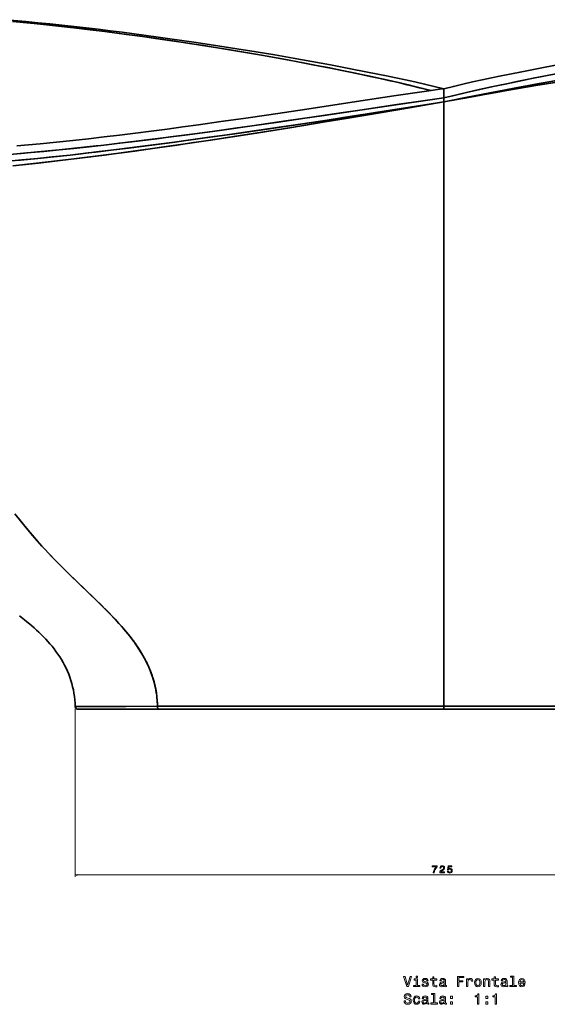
# Model space of a CAD drawing. Extents: x -346 to 3667, y -207 to 3098.
# Tile 6 of 13: x 176 to 697, y 1461 to 2434. Entities that reach past the tile are written whole.
import ezdxf

# ---------------------------------------------------------------- set-up
doc = ezdxf.new("R2010")
doc.units = 0

msp = doc.modelspace()

# ---------------------------------------------------------------- linework, layer by layer
at = {"color": 7, "lineweight": 35, "ltscale": 0.227051}
msp.add_line((594.5, 2356.7), (594.5, 2365.78), dxfattribs=at)
at = {"color": 7, "lineweight": 35, "ltscale": 0.22691}
msp.add_line((594.5, 2365.77), (594.5, 2356.7), dxfattribs=at)
at = {"color": 7, "lineweight": 35, "ltscale": 0.000653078}
msp.add_line((594.5, 2365.75), (594.5, 2365.73), dxfattribs=at)
at = {"color": 7, "lineweight": 35, "ltscale": 0.07478}
msp.add_line((594.5, 2361.8), (594.5, 2364.79), dxfattribs=at)
at = {"color": 7, "lineweight": 35, "ltscale": 0.006433}
msp.add_line((594.5, 2364.45), (594.5, 2364.19), dxfattribs=at)
at = {"color": 7, "lineweight": 35, "ltscale": 0.033014}
msp.add_line((594.5, 2356.98), (594.5, 2358.3), dxfattribs=at)
at = {"color": 7, "lineweight": 35, "ltscale": 0.032239}
msp.add_line((594.5, 2358.28), (594.5, 2356.99), dxfattribs=at)
at = {"color": 7, "lineweight": 35, "ltscale": 0.098425}
for p, q in [((594.5, 2352.71), (594.5, 2356.65)), ((594.5, 2356.65), (594.5, 2352.71))]:
    msp.add_line(p, q, dxfattribs=at)
at = {"color": 7, "lineweight": 35, "ltscale": 0.085986}
for p, q in [((594.5, 2349.27), (594.5, 2352.71)), ((594.5, 2352.71), (594.5, 2349.27))]:
    msp.add_line(p, q, dxfattribs=at)
at = {"color": 7, "lineweight": 35}
for p, q in [((594.5, 1755.65), (594.5, 2349.27)), ((594.5, 2349.27), (594.5, 1755.65)), ((233.46, 1752.71), (313.44, 1752.71)), ((288.07, 1752.71), (233.46, 1752.71)), ((313.44, 1752.71), (233.46, 1752.71)), ((594.5, 1752.71), (243.08, 1752.71)), ((243.08, 1752.71), (594.5, 1752.71)), ((594.5, 1752.71), (289.39, 1752.71)), ((313.44, 1752.71), (594.5, 1752.71)), ((594.5, 1752.71), (313.44, 1752.71)), ((594.5, 1752.71), (875.56, 1752.71)), ((594.5, 1752.71), (945.92, 1752.71)), ((594.5, 1752.71), (899.61, 1752.71)), ((594.5, 1752.71), (899.61, 1752.71)), ((945.92, 1752.71), (594.5, 1752.71))]:
    msp.add_line(p, q, dxfattribs=at)
at = {"color": 8, "lineweight": 13}
for p, q in [((230.46, 1753.62), (230.48, 1587.09)), ((230.48, 1589.09), (955.56, 1589.18))]:
    msp.add_line(p, q, dxfattribs=at)
at = {"color": 7, "lineweight": 35, "ltscale": 0.003145}
msp.add_line((233.46, 1752.71), (233.33, 1752.71), dxfattribs=at)
at = {"color": 7, "lineweight": 35, "ltscale": 0.002263}
msp.add_line((243.08, 1752.71), (243.17, 1752.71), dxfattribs=at)
at = {"color": 7, "lineweight": 35, "ltscale": 0.032854}
msp.add_line((289.39, 1752.71), (288.07, 1752.71), dxfattribs=at)
at = {"color": 7, "lineweight": 35, "ltscale": 0.073407}
msp.add_line((594.5, 1752.71), (594.5, 1755.65), dxfattribs=at)
at = {"color": 7, "lineweight": 35, "ltscale": 0.073404}
msp.add_line((594.5, 1755.65), (594.5, 1752.71), dxfattribs=at)
at = {"color": 7, "lineweight": 35}
for points in [[(162.03, 2433.96), (181.76, 2432.15), (193.6, 2431), (205.42, 2429.79), (217.37, 2428.53), (229.31, 2427.21), (241.23, 2425.85), (253.14, 2424.45), (265.01, 2423), (276.87, 2421.51), (288.67, 2419.99), (300.45, 2418.43), (312.24, 2416.83), (324.02, 2415.19), (347.55, 2411.79), (371.3, 2408.21), (390.25, 2405.23), (409.08, 2402.19), (427.54, 2399.1), (445.87, 2395.94), (464.19, 2392.68), (482.52, 2389.32), (500.81, 2385.86), (519.08, 2382.28), (537.82, 2378.47), (547.23, 2376.5), (556.63, 2374.48), (566.09, 2372.41), (575.53, 2370.27), (585.02, 2368.06), (594.5, 2365.78)], [(581.88, 2363.99), (570.68, 2366.8), (559.5, 2369.5), (548.32, 2372.1), (539.93, 2374.01), (531.53, 2375.88), (521.5, 2378.07), (511.46, 2380.21), (500.44, 2382.5), (489.41, 2384.75), (477.33, 2387.16), (465.24, 2389.51), (447.14, 2392.93), (429.03, 2396.24), (410.84, 2399.46), (388.9, 2403.2), (369.19, 2406.44), (357.38, 2408.32), (343.33, 2410.5), (329.31, 2412.61), (308.72, 2415.61), (295, 2417.54), (281.28, 2419.4), (259.88, 2422.19), (239.62, 2424.7), (221.66, 2426.8), (203.87, 2428.76), (186.15, 2430.61), (168.51, 2432.33)], [(171.55, 2432.04), (186.81, 2430.54), (202.11, 2428.95), (222.88, 2426.66), (244.3, 2424.13), (259.72, 2422.21), (281.52, 2419.37), (296.83, 2417.28), (312.13, 2415.12), (330.52, 2412.43), (339.67, 2411.05), (360.52, 2407.82), (381.43, 2404.44), (402.54, 2400.89), (414.36, 2398.85), (434.99, 2395.16), (455.57, 2391.35), (468.78, 2388.83), (481.99, 2386.24), (490.57, 2384.52), (507.22, 2381.1), (521.87, 2377.99), (536.5, 2374.78), (551.14, 2371.45), (558.46, 2369.74), (565.79, 2367.99), (573.84, 2366.02), (581.88, 2363.99)], [(706.48, 2389.32), (688.19, 2385.86), (669.92, 2382.28), (651.18, 2378.47), (641.77, 2376.5), (632.37, 2374.48), (622.91, 2372.41), (613.47, 2370.27), (603.98, 2368.06), (594.5, 2365.78)], [(594.5, 2356.65), (603.43, 2358.85), (610.13, 2360.45), (616.83, 2362.02), (630.14, 2365.03), (643.44, 2367.94), (656.73, 2370.75), (666.7, 2372.81), (676.66, 2374.82), (696.59, 2378.73), (709.29, 2381.15)], [(594.5, 2356.65), (604.73, 2359.16), (617.02, 2362.06), (629.32, 2364.85), (641.62, 2367.55), (651.5, 2369.66), (661.38, 2371.72), (672.17, 2373.92), (682.95, 2376.07), (694.9, 2378.4), (706.87, 2380.69)], [(713.7, 2375.23), (688.89, 2370.77), (664.05, 2366.17), (639.97, 2361.61), (615.83, 2356.93), (599.83, 2353.77), (594.5, 2352.71)], [(712.62, 2375.04), (693.08, 2371.53), (673.53, 2367.94), (658.84, 2365.19), (644.12, 2362.4), (615.8, 2356.92), (594.5, 2352.71)], [(712.62, 2373.38), (685.48, 2368.86), (664.12, 2365.2), (642.71, 2361.45), (621.23, 2357.61), (594.5, 2352.71)], [(594.5, 2352.71), (621.06, 2357.58), (643.75, 2361.64), (666.39, 2365.6), (689.48, 2369.53), (712.53, 2373.36)], [(594.5, 2365.77), (590.37, 2365.2), (582.13, 2364.03), (545.16, 2358.64), (508.46, 2353.14), (459.27, 2345.71), (421.75, 2340.1), (396.74, 2336.43), (374.42, 2333.22), (352.22, 2330.1), (336.82, 2327.98), (321.25, 2325.88), (305.51, 2323.82), (289.85, 2321.83), (274.36, 2319.92), (258.99, 2318.09), (243.61, 2316.33), (228.03, 2314.62), (211.94, 2312.95), (195.99, 2311.39), (184.37, 2310.31), (172.77, 2309.3)], [(513.87, 2344.97), (549.62, 2350.24), (567.55, 2352.85), (581.02, 2354.79), (594.5, 2356.7)], [(594.5, 2356.7), (578.28, 2354.39), (545.96, 2349.7), (513.87, 2344.97)], [(166.21, 2300.94), (182.76, 2302.35), (199.32, 2303.88), (214.53, 2305.36), (229.79, 2306.93), (251.28, 2309.26), (256.01, 2309.8), (277.26, 2312.26), (298.61, 2314.85), (320.08, 2317.55), (341.51, 2320.35), (365.93, 2323.63), (390.4, 2327.01), (402.99, 2328.79), (431.12, 2332.81), (459.48, 2336.94), (495.04, 2342.18), (513.87, 2344.97)], [(167.72, 2294.46), (177.57, 2295.37), (193.46, 2296.91), (209.43, 2298.55), (225.47, 2300.29), (243.29, 2302.31), (250.65, 2303.16), (271.18, 2305.64), (291.77, 2308.22), (310.08, 2310.59), (328.43, 2313.02), (356.45, 2316.86), (388.14, 2321.33), (420.03, 2325.96), (453.17, 2330.88), (490.26, 2336.49), (527.18, 2342.17), (575.88, 2349.77), (594.5, 2352.71)], [(168.68, 2289.69), (178.45, 2290.68), (194.35, 2292.38), (210.34, 2294.17), (226.38, 2296.06), (245.01, 2298.36), (263.41, 2300.71), (276.44, 2302.44), (289.5, 2304.21), (315.79, 2307.88), (341.47, 2311.61), (359.63, 2314.32), (376.58, 2316.89), (393.55, 2319.51), (427.74, 2324.91), (456.43, 2329.54), (477.31, 2332.97), (498.08, 2336.41), (525.6, 2341.02), (553.18, 2345.68), (594.5, 2352.71)], [(168.9, 2289.71), (186.25, 2291.5), (203.63, 2293.41), (217.93, 2295.06), (232.24, 2296.77), (251.08, 2299.12), (259.34, 2300.19), (275.84, 2302.36), (292.39, 2304.6), (311.72, 2307.31), (331.08, 2310.09), (347.33, 2312.48), (361.98, 2314.67), (385.71, 2318.3), (409.52, 2322.02), (444.59, 2327.62), (469.17, 2331.63), (499.21, 2336.6), (529.2, 2341.62), (550.92, 2345.29), (594.5, 2352.71)], [(594.5, 2352.71), (550.02, 2345.72), (505.79, 2338.87), (479.36, 2334.83), (452.78, 2330.82), (434.23, 2328.05), (398.4, 2322.81), (380.6, 2320.26), (362.87, 2317.75), (335.19, 2313.94), (329.11, 2313.12), (306.04, 2310.06), (283.07, 2307.12), (268.64, 2305.33), (254.23, 2303.59), (231.13, 2300.92), (225.44, 2300.28), (207.78, 2298.38), (190.19, 2296.58), (172.69, 2294.91)], [(513.87, 2344.97), (476.27, 2339.41), (438.65, 2333.9), (402.81, 2328.76), (377.99, 2325.29), (350.85, 2321.59), (324.56, 2318.13), (311.23, 2316.42), (286.33, 2313.34), (273.96, 2311.87), (261.61, 2310.43), (241.4, 2308.18), (229.02, 2306.85), (211.15, 2305.03), (193.36, 2303.32), (173.74, 2301.57)], [(170.86, 1945.95), (176.4, 1938.9), (182.04, 1931.94), (187.78, 1925.1), (193.63, 1918.37), (199.6, 1911.75), (205.68, 1905.24), (209.9, 1900.85), (214.16, 1896.5), (219.9, 1890.76), (223.75, 1886.97), (231.51, 1879.46), (240.32, 1871.02), (249.11, 1862.58), (253.49, 1858.33), (257.84, 1854.05), (260.87, 1851.01), (263.89, 1847.94), (266.87, 1844.85), (269.83, 1841.72), (273.71, 1837.48), (277.52, 1833.17), (281.24, 1828.76), (284.62, 1824.55), (286.36, 1822.3), (288.06, 1820.02), (289.56, 1817.94), (291.04, 1815.84), (293.45, 1812.23), (295.77, 1808.54), (297.97, 1804.78), (300.05, 1800.93), (301.04, 1798.97), (301.99, 1797), (303.55, 1793.55), (304.98, 1790.04), (306.29, 1786.47), (307.47, 1782.86), (308.5, 1779.19), (309.4, 1775.49), (310.14, 1771.75), (310.58, 1769.09), (310.94, 1766.41), (311.23, 1763.73), (311.4, 1761.75), (311.52, 1759.77), (311.61, 1757.72), (311.66, 1755.67)], [(174.03, 1941.88), (179.38, 1935.19), (183.84, 1929.77), (188.36, 1924.43), (192.95, 1919.15), (197.61, 1913.94), (200.75, 1910.51), (203.92, 1907.11), (207.12, 1903.73), (210.35, 1900.39), (216.87, 1893.77), (222.49, 1888.21), (226.26, 1884.52), (233.86, 1877.2), (245.29, 1866.26), (250.98, 1860.78), (255.74, 1856.13), (260.46, 1851.43), (265.13, 1846.67), (269.72, 1841.83), (274.24, 1836.9), (276.46, 1834.39), (278.64, 1831.86), (280.55, 1829.6), (282.42, 1827.31), (284.27, 1825), (286.09, 1822.65), (287.87, 1820.28), (289.61, 1817.87), (292.15, 1814.2), (294.59, 1810.46), (296.91, 1806.62), (298.03, 1804.68), (299.11, 1802.71), (301.02, 1799.01), (302.8, 1795.24), (303.64, 1793.33), (304.44, 1791.39), (305.46, 1788.79), (306.4, 1786.16), (307.27, 1783.51), (308.32, 1779.9), (309.22, 1776.26), (309.99, 1772.59), (310.61, 1768.88), (311.09, 1765.15), (311.42, 1761.41), (311.58, 1758.54), (311.66, 1755.67)], [(230.46, 1755.62), (230.31, 1758.89), (230.06, 1762.14), (229.69, 1765.4), (229.22, 1768.64), (228.63, 1771.85), (227.92, 1775.03), (227.11, 1778.18), (226.18, 1781.3), (225.14, 1784.38), (224, 1787.41), (222.75, 1790.4), (221.41, 1793.34), (219.97, 1796.23), (218.43, 1799.06), (216.81, 1801.85), (215.11, 1804.57), (213.33, 1807.24), (211.48, 1809.85), (209.57, 1812.41), (207.59, 1814.92), (205.55, 1817.37), (203.46, 1819.77), (201.32, 1822.11), (199.14, 1824.41), (196.91, 1826.65), (194.65, 1828.85), (192.34, 1831.02), (190, 1833.14), (187.63, 1835.21), (185.24, 1837.25), (182.8, 1839.26), (180.35, 1841.24), (175.4, 1845.07)], [(311.66, 1755.67), (259.28, 1755.54), (243.65, 1755.51), (236.18, 1755.52), (231.9, 1755.55), (230.62, 1755.6), (230.48, 1755.61), (230.46, 1755.62), (230.46, 1755.62), (230.46, 1755.62), (230.46, 1755.62)], [(311.66, 1755.67), (280.33, 1755.59), (264.83, 1755.55), (243.35, 1755.51), (235.05, 1755.52), (231.65, 1755.56), (230.77, 1755.59)], [(594.5, 1755.65), (513.25, 1755.81), (457.23, 1755.84), (377.2, 1755.79), (312.2, 1755.67), (311.66, 1755.67)], [(594.5, 1755.65), (513.43, 1755.81), (455.81, 1755.84), (373.17, 1755.79), (312.15, 1755.67), (311.66, 1755.67)], [(313.44, 1752.71), (313.23, 1752.73), (313.02, 1752.79), (312.64, 1753.03), (312.32, 1753.38), (312.06, 1753.81), (311.87, 1754.3), (311.71, 1754.97), (311.66, 1755.67)], [(313.44, 1752.71), (313.23, 1752.73), (313.02, 1752.79), (312.64, 1753.03), (312.32, 1753.38), (312.06, 1753.81), (311.87, 1754.3), (311.71, 1754.97), (311.66, 1755.67)], [(594.5, 1755.65), (676.12, 1755.9), (740.3, 1755.99), (819.66, 1756.02), (875.27, 1755.96), (901.75, 1755.9)], [(901.75, 1755.9), (878.4, 1755.95), (793.28, 1756.02), (715.5, 1755.97), (657.03, 1755.85), (594.5, 1755.65)]]:
    msp.add_lwpolyline(points, dxfattribs=at)
at = {"color": 8, "lineweight": 13}
for points in [[(584.15, 1591.13), (585.16, 1591.13), (585.5, 1592.8), (586.08, 1594.35), (586.91, 1595.79), (587.99, 1597.15), (587.99, 1597.98), (583.19, 1597.98), (583.19, 1597.06), (587.02, 1597.06), (585.91, 1595.7), (585.07, 1594.28), (584.49, 1592.77)], [(590.56, 1591.13), (595.37, 1591.13), (595.37, 1592), (591.57, 1592), (591.78, 1592.48), (592.14, 1592.87), (593.26, 1593.59), (593.86, 1593.89), (594.52, 1594.32), (595, 1594.83), (595.27, 1595.42), (595.37, 1596.1), (595.2, 1596.94), (594.72, 1597.61), (594, 1598.03), (593.06, 1598.18), (592.09, 1598.01), (591.35, 1597.54), (590.88, 1596.78), (590.72, 1595.78), (590.72, 1595.64), (591.64, 1595.64), (591.64, 1595.72), (591.73, 1596.41), (592, 1596.91), (592.43, 1597.24), (593.01, 1597.35), (593.59, 1597.25), (594.03, 1596.99), (594.31, 1596.6), (594.41, 1596.11), (594.34, 1595.64), (594.15, 1595.25), (593.83, 1594.91), (593.38, 1594.6), (592.79, 1594.28), (591.8, 1593.66), (591.1, 1592.99), (590.69, 1592.18), (590.56, 1591.16)], [(597.99, 1592.96), (598.21, 1592.13), (598.71, 1591.49), (599.43, 1591.08), (600.36, 1590.93), (601.38, 1591.11), (602.18, 1591.61), (602.68, 1592.4), (602.87, 1593.4), (602.7, 1594.34), (602.22, 1595.08), (601.46, 1595.55), (600.48, 1595.72), (599.72, 1595.6), (599.14, 1595.27), (599.42, 1597.16), (602.49, 1597.16), (602.49, 1597.98), (598.75, 1597.98), (598.19, 1594.27), (599, 1594.27), (599.58, 1594.75), (600.33, 1594.92), (600.98, 1594.81), (601.47, 1594.48), (601.78, 1593.99), (601.89, 1593.35), (601.78, 1592.72), (601.46, 1592.22), (600.97, 1591.91), (600.33, 1591.8), (599.8, 1591.87), (599.38, 1592.1), (599.08, 1592.47), (598.93, 1592.96)]]:
    msp.add_lwpolyline(points, close=True, dxfattribs=at)
msp.add_lwpolyline([(232.41, 1589.61), (230.48, 1589.09), (232.41, 1588.57)], dxfattribs=at)
at = {"color": 7, "lineweight": 13}
for points in [[(561.34, 1488.85), (558.84, 1480.33), (556.26, 1488.85), (554.89, 1488.85), (558.12, 1478.83), (559.56, 1478.83), (562.71, 1488.85)], [(568.45, 1489.18), (567.11, 1489.18), (567.11, 1487.74), (568.45, 1487.74)], [(583.58, 1485.23), (583.58, 1481.35), (583.66, 1480.1), (584.07, 1479.24), (584.87, 1478.73), (586.24, 1478.56), (587.74, 1478.63), (587.74, 1479.73), (586.65, 1479.64), (585.65, 1479.76), (585.12, 1480.12), (584.89, 1480.72), (584.85, 1481.57), (584.85, 1485.23), (587.74, 1485.23), (587.74, 1486.31), (584.85, 1486.31), (584.85, 1488.57), (583.58, 1488.57), (583.58, 1486.31), (581.39, 1486.31), (581.39, 1485.23)], [(607.93, 1478.83), (609.27, 1478.83), (609.27, 1483.43), (613.48, 1483.43), (613.48, 1484.63), (609.27, 1484.63), (609.27, 1487.62), (614.44, 1487.62), (614.44, 1488.83), (607.93, 1488.83)], [(644.3, 1485.23), (644.3, 1481.35), (644.38, 1480.1), (644.79, 1479.24), (645.6, 1478.73), (646.96, 1478.56), (648.46, 1478.63), (648.46, 1479.73), (647.37, 1479.64), (646.37, 1479.76), (645.84, 1480.12), (645.61, 1480.72), (645.57, 1481.57), (645.57, 1485.23), (648.46, 1485.23), (648.46, 1486.31), (645.57, 1486.31), (645.57, 1488.57), (644.3, 1488.57), (644.3, 1486.31), (642.11, 1486.31), (642.11, 1485.23)], [(662.47, 1488.11), (662.47, 1479.9), (659.86, 1479.9), (659.86, 1478.83), (666.33, 1478.83), (666.33, 1479.9), (663.74, 1479.9), (663.74, 1489.18), (660.48, 1489.18), (660.48, 1488.11)], [(568.4, 1479.9), (568.4, 1486.31), (565.15, 1486.31), (565.15, 1485.23), (567.14, 1485.23), (567.14, 1479.9), (564.54, 1479.9), (564.54, 1478.83), (571.03, 1478.83), (571.03, 1479.9)], [(576.99, 1483.34), (575.77, 1483.63), (574.86, 1483.96), (574.56, 1484.64), (574.64, 1485.12), (574.95, 1485.46), (575.44, 1485.68), (576.14, 1485.76), (576.82, 1485.68), (577.35, 1485.42), (577.7, 1485.03), (577.84, 1484.51), (579.08, 1484.51), (579.08, 1484.54), (578.87, 1485.48), (578.28, 1486.21), (577.35, 1486.67), (576.14, 1486.84), (574.92, 1486.67), (574.02, 1486.2), (573.46, 1485.49), (573.29, 1484.6), (573.42, 1483.73), (573.82, 1483.13), (574.49, 1482.69), (575.45, 1482.39), (576.86, 1482.05), (577.73, 1481.69), (577.96, 1481.4), (578.04, 1480.97), (577.91, 1480.43), (577.57, 1480.03), (577.01, 1479.77), (576.26, 1479.68), (575.47, 1479.77), (574.89, 1480.07), (574.5, 1480.56), (574.34, 1481.24), (573.12, 1481.24), (573.32, 1480.09), (573.91, 1479.25), (574.85, 1478.75), (576.14, 1478.56), (577.5, 1478.75), (578.49, 1479.25), (579.1, 1480.06), (579.31, 1481.11), (579.15, 1482.02), (578.71, 1482.64), (577.97, 1483.04)], [(595.15, 1479.84), (595.15, 1479.8), (595.22, 1479.31), (595.44, 1478.96), (596.34, 1478.69), (597.05, 1478.8), (597.05, 1479.78), (596.75, 1479.74), (596.34, 1479.93), (596.27, 1480.5), (596.27, 1484.51), (596.1, 1485.53), (595.6, 1486.25), (594.72, 1486.69), (593.48, 1486.84), (592.27, 1486.67), (591.37, 1486.18), (590.81, 1485.42), (590.62, 1484.41), (590.62, 1484.32), (591.76, 1484.32), (591.86, 1484.93), (592.18, 1485.36), (592.7, 1485.62), (593.43, 1485.72), (594.14, 1485.65), (594.64, 1485.43), (594.95, 1485.06), (595.05, 1484.54), (594.99, 1483.93), (594.76, 1483.63), (594.18, 1483.49), (593.1, 1483.37), (591.86, 1483.11), (590.98, 1482.65), (590.47, 1481.93), (590.31, 1480.86), (590.45, 1479.91), (590.9, 1479.21), (591.62, 1478.76), (592.61, 1478.6), (593.95, 1478.91)], [(595, 1481.54), (594.83, 1480.79), (594.37, 1480.22), (593.68, 1479.84), (592.83, 1479.71), (592.28, 1479.78), (591.89, 1480.01), (591.65, 1480.42), (591.57, 1480.98), (591.63, 1481.48), (591.86, 1481.84), (592.79, 1482.25), (593.95, 1482.42), (595, 1482.77)], [(617.05, 1478.83), (618.32, 1478.83), (618.32, 1483.26), (618.45, 1484.32), (618.84, 1485.09), (619.47, 1485.55), (620.32, 1485.71), (620.96, 1485.61), (621.43, 1485.32), (621.72, 1484.83), (621.82, 1484.16), (623.1, 1484.16), (622.93, 1485.33), (622.45, 1486.17), (621.66, 1486.67), (620.58, 1486.84), (619.85, 1486.73), (619.21, 1486.44), (618.65, 1485.95), (618.2, 1485.29), (618.2, 1486.57), (617.05, 1486.57)], [(624.87, 1482.69), (625.11, 1480.94), (625.77, 1479.64), (626.82, 1478.83), (628.23, 1478.56), (629.63, 1478.83), (630.68, 1479.63), (631.34, 1480.92), (631.59, 1482.69), (631.34, 1484.45), (630.68, 1485.76), (629.63, 1486.56), (628.23, 1486.84), (626.82, 1486.56), (625.77, 1485.75), (625.11, 1484.45)], [(626.17, 1482.71), (626.3, 1484.01), (626.7, 1484.94), (627.35, 1485.52), (628.23, 1485.72), (629.1, 1485.52), (629.74, 1484.96), (630.15, 1484.01), (630.29, 1482.71), (630.15, 1481.4), (629.74, 1480.45), (629.1, 1479.87), (628.23, 1479.68), (627.35, 1479.87), (626.7, 1480.45), (626.3, 1481.4)], [(633.92, 1478.83), (635.19, 1478.83), (635.19, 1483.3), (635.32, 1484.32), (635.74, 1485.07), (636.39, 1485.53), (637.25, 1485.71), (637.94, 1485.56), (638.38, 1485.17), (638.59, 1484.52), (638.66, 1483.66), (638.66, 1478.83), (639.93, 1478.83), (639.93, 1483.92), (639.87, 1484.94), (639.62, 1485.79), (638.77, 1486.57), (637.44, 1486.84), (636.7, 1486.74), (636.09, 1486.47), (635.55, 1486.01), (635.13, 1485.39), (635.13, 1486.57), (633.92, 1486.57)], [(655.87, 1479.84), (655.87, 1479.8), (655.94, 1479.31), (656.16, 1478.96), (657.06, 1478.69), (657.77, 1478.8), (657.77, 1479.78), (657.47, 1479.74), (657.06, 1479.93), (656.99, 1480.5), (656.99, 1484.51), (656.82, 1485.53), (656.32, 1486.25), (655.44, 1486.69), (654.2, 1486.84), (652.99, 1486.67), (652.09, 1486.18), (651.53, 1485.42), (651.34, 1484.41), (651.34, 1484.32), (652.48, 1484.32), (652.58, 1484.93), (652.9, 1485.36), (653.42, 1485.62), (654.15, 1485.72), (654.86, 1485.65), (655.36, 1485.43), (655.67, 1485.06), (655.77, 1484.54), (655.71, 1483.93), (655.48, 1483.63), (654.9, 1483.49), (653.82, 1483.37), (652.58, 1483.11), (651.7, 1482.65), (651.19, 1481.93), (651.03, 1480.86), (651.17, 1479.91), (651.62, 1479.21), (652.34, 1478.76), (653.33, 1478.6), (654.67, 1478.91)], [(655.72, 1481.54), (655.55, 1480.79), (655.09, 1480.22), (654.4, 1479.84), (653.55, 1479.71), (653, 1479.78), (652.61, 1480.01), (652.37, 1480.42), (652.3, 1480.98), (652.35, 1481.48), (652.58, 1481.84), (653.51, 1482.25), (654.67, 1482.42), (655.72, 1482.77)], [(669.73, 1482.33), (674.8, 1482.33), (674.82, 1482.93), (674.59, 1484.58), (673.95, 1485.82), (672.94, 1486.57), (671.6, 1486.84), (670.29, 1486.56), (669.28, 1485.75), (668.64, 1484.44), (668.4, 1482.71), (668.62, 1480.94), (669.27, 1479.64), (670.26, 1478.83), (671.56, 1478.56), (672.68, 1478.75), (673.61, 1479.24), (674.28, 1480.01), (674.67, 1481.05), (673.42, 1481.05), (673.16, 1480.48), (672.79, 1480.04), (671.72, 1479.7), (670.9, 1479.86), (670.28, 1480.36), (669.87, 1481.18), (669.73, 1482.29)], [(669.73, 1483.4), (669.89, 1484.4), (670.28, 1485.13), (670.87, 1485.58), (671.65, 1485.74), (672.41, 1485.58), (673, 1485.13), (673.36, 1484.4), (673.49, 1483.4)], [(556.56, 1464.86), (555.25, 1464.86), (555.54, 1463.33), (556.26, 1462.2), (557.37, 1461.53), (558.87, 1461.28), (560.35, 1461.51), (561.46, 1462.15), (562.17, 1463.14), (562.43, 1464.45), (562.21, 1465.63), (561.6, 1466.4), (560.62, 1466.9), (559.31, 1467.28), (558.19, 1467.55), (557.45, 1467.87), (557.04, 1468.33), (556.91, 1469.05), (557.04, 1469.7), (557.41, 1470.19), (557.99, 1470.52), (558.78, 1470.63), (559.59, 1470.49), (560.22, 1470.1), (560.64, 1469.45), (560.84, 1468.57), (562.15, 1468.57), (562.15, 1468.6), (561.92, 1469.96), (561.24, 1470.97), (560.18, 1471.6), (558.74, 1471.82), (557.44, 1471.6), (556.43, 1470.99), (555.78, 1470.06), (555.55, 1468.85), (555.74, 1467.77), (556.29, 1467.03), (557.15, 1466.54), (558.33, 1466.17), (559.5, 1465.84), (560.38, 1465.52), (560.91, 1465.06), (561.1, 1464.31), (560.93, 1463.55), (560.48, 1462.97), (559.8, 1462.61), (558.92, 1462.49), (557.94, 1462.65), (557.19, 1463.11), (556.72, 1463.86)], [(569.46, 1466.73), (570.71, 1466.73), (570.45, 1467.88), (569.83, 1468.79), (568.87, 1469.35), (567.61, 1469.57), (566.23, 1469.28), (565.18, 1468.47), (564.51, 1467.16), (564.28, 1465.4), (564.5, 1463.66), (565.15, 1462.36), (566.17, 1461.56), (567.57, 1461.28), (568.81, 1461.5), (569.77, 1462.1), (570.44, 1463.06), (570.72, 1464.32), (569.51, 1464.32), (569.3, 1463.52), (568.89, 1462.91), (568.32, 1462.54), (567.61, 1462.42), (566.73, 1462.61), (566.1, 1463.18), (565.71, 1464.12), (565.58, 1465.45), (565.71, 1466.74), (566.11, 1467.68), (566.76, 1468.26), (567.61, 1468.46), (568.36, 1468.33), (568.92, 1468), (569.3, 1467.45)], [(577.8, 1462.57), (577.8, 1462.52), (577.87, 1462.03), (578.09, 1461.69), (579, 1461.41), (579.7, 1461.53), (579.7, 1462.51), (579.4, 1462.46), (579, 1462.65), (578.92, 1463.23), (578.92, 1467.23), (578.75, 1468.26), (578.25, 1468.98), (577.37, 1469.41), (576.13, 1469.57), (574.92, 1469.4), (574.02, 1468.91), (573.46, 1468.14), (573.28, 1467.13), (573.28, 1467.05), (574.41, 1467.05), (574.51, 1467.65), (574.83, 1468.08), (575.35, 1468.34), (576.09, 1468.44), (576.79, 1468.37), (577.3, 1468.16), (577.6, 1467.78), (577.7, 1467.26), (577.64, 1466.66), (577.41, 1466.35), (576.83, 1466.21), (575.75, 1466.1), (574.51, 1465.84), (573.64, 1465.38), (573.12, 1464.65), (572.96, 1463.59), (573.1, 1462.64), (573.55, 1461.93), (574.27, 1461.48), (575.26, 1461.33), (576.6, 1461.63)], [(584.4, 1470.84), (584.4, 1462.62), (581.79, 1462.62), (581.79, 1461.56), (588.26, 1461.56), (588.26, 1462.62), (585.67, 1462.62), (585.67, 1471.9), (582.41, 1471.9), (582.41, 1470.84)], [(595.15, 1462.57), (595.15, 1462.52), (595.22, 1462.03), (595.44, 1461.69), (596.34, 1461.41), (597.05, 1461.53), (597.05, 1462.51), (596.75, 1462.46), (596.34, 1462.65), (596.27, 1463.23), (596.27, 1467.23), (596.1, 1468.26), (595.6, 1468.98), (594.72, 1469.41), (593.48, 1469.57), (592.27, 1469.4), (591.37, 1468.91), (590.81, 1468.14), (590.62, 1467.13), (590.62, 1467.05), (591.76, 1467.05), (591.86, 1467.65), (592.18, 1468.08), (592.7, 1468.34), (593.43, 1468.44), (594.14, 1468.37), (594.64, 1468.16), (594.95, 1467.78), (595.05, 1467.26), (594.99, 1466.66), (594.76, 1466.35), (594.18, 1466.21), (593.1, 1466.1), (591.86, 1465.84), (590.98, 1465.38), (590.47, 1464.65), (590.31, 1463.59), (590.45, 1462.64), (590.9, 1461.93), (591.62, 1461.48), (592.61, 1461.33), (593.95, 1461.63)], [(601.21, 1467.15), (603.2, 1467.15), (603.2, 1469.29), (601.21, 1469.29)], [(627.97, 1461.56), (629.28, 1461.56), (629.28, 1471.63), (628.3, 1471.63), (628.04, 1470.75), (627.53, 1470.16), (626.73, 1469.81), (625.64, 1469.7), (625.64, 1468.67), (627.97, 1468.67)], [(635.91, 1467.15), (637.9, 1467.15), (637.9, 1469.29), (635.91, 1469.29)], [(645.32, 1461.56), (646.63, 1461.56), (646.63, 1471.63), (645.65, 1471.63), (645.39, 1470.75), (644.87, 1470.16), (644.08, 1469.81), (642.99, 1469.7), (642.99, 1468.67), (645.32, 1468.67)], [(577.66, 1464.27), (577.48, 1463.52), (577.02, 1462.94), (576.33, 1462.57), (575.48, 1462.44), (574.93, 1462.51), (574.54, 1462.74), (574.3, 1463.14), (574.23, 1463.7), (574.28, 1464.21), (574.51, 1464.57), (575.44, 1464.97), (576.6, 1465.14), (577.66, 1465.49)], [(595, 1464.27), (594.83, 1463.52), (594.37, 1462.94), (593.68, 1462.57), (592.83, 1462.44), (592.28, 1462.51), (591.89, 1462.74), (591.65, 1463.14), (591.57, 1463.7), (591.63, 1464.21), (591.86, 1464.57), (592.79, 1464.97), (593.95, 1465.14), (595, 1465.49)], [(601.21, 1461.56), (603.2, 1461.56), (603.2, 1463.7), (601.21, 1463.7)], [(635.91, 1461.56), (637.9, 1461.56), (637.9, 1463.7), (635.91, 1463.7)]]:
    msp.add_lwpolyline(points, close=True, dxfattribs=at)
at = {"color": 7, "lineweight": 35}
msp.add_arc((233.46, 1755.71), 3, 181.62763, 269.99997, dxfattribs=at)

doc.saveas('drawing.dxf')
